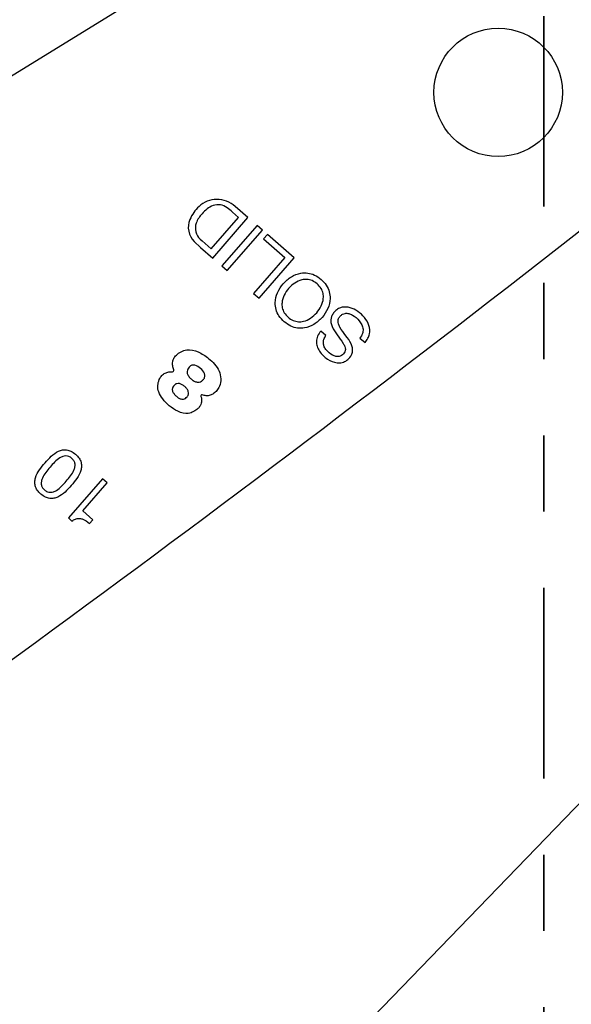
# Model space of a CAD drawing. Header units: inches. Extents: x -122 to 123, y -201 to 75.
# Tile 66 of 191: x -36.089 to -35.366, y 62.519 to 63.811. Entities that reach past the tile are written whole.
import ezdxf

# ---------------------------------------------------------------- set-up
doc = ezdxf.new("R2010")
doc.units = ezdxf.units.IN
doc.header["$MEASUREMENT"] = 0
doc.header["$PDSIZE"] = -1
doc.linetypes.add('PHANTOM', pattern=[0.5, 0.25, -0.05, 0.05, -0.05, 0.05, -0.05])
doc.layers.add('DIMENSIONS', color=171, linetype='Continuous')
doc.layers.add('SECTION_VIEWS', color=7, linetype='PHANTOM', lineweight=35)
doc.styles.add('SLDTEXTSTYLE0', font='TXT', dxfattribs={"width": 0.75})
doc.dimstyles.new('SLDDIMSTYLE0', dxfattribs={"dimtxt": 0.125, "dimasz": 0.13, "dimexe": 0, "dimexo": 0.0625, "dimgap": 0.03125, "dimtad": 0, "dimtih": 1, "dimtoh": 1, "dimdec": 4, "dimrnd": 1e-09, "dimzin": 12, "dimdsep": 46, "dimtxsty": 'SLDTEXTSTYLE0', "dimsah": 1, "dimcen": 0, "dimadec": 0, "dimazin": 3, "dimtfac": 1, "dimtdec": 4, "dimtofl": 0, "dimtmove": 0, "dimatfit": 3, "dimfxl": 1, "dimfrac": 2, "dimtolj": 1, "dimtzin": 12, "dimarcsym": 0})
doc.dimstyles.new('SLDDIMSTYLE3', dxfattribs={"dimtxt": 0.125, "dimasz": 0.13, "dimexe": 0, "dimexo": 0.0625, "dimgap": 0.03125, "dimtad": 0, "dimtih": 1, "dimtoh": 1, "dimdec": 4, "dimrnd": 1e-09, "dimzin": 12, "dimdsep": 46, "dimtxsty": 'SLDTEXTSTYLE0', "dimsah": 1, "dimcen": 0.09, "dimadec": 0, "dimazin": 3, "dimtfac": 1, "dimtdec": 4, "dimtofl": 0, "dimtmove": 0, "dimatfit": 3, "dimfxl": 1, "dimfrac": 2, "dimtolj": 1, "dimtzin": 12, "dimarcsym": 0})
doc.dimstyles.new('SLDDIMSTYLE4', dxfattribs={"dimtxt": 0.125, "dimasz": 0.13, "dimexe": 0, "dimexo": 0.0625, "dimgap": 0.03125, "dimtad": 0, "dimtih": 1, "dimtoh": 1, "dimdec": 4, "dimrnd": 1e-09, "dimzin": 4, "dimdsep": 46, "dimtxsty": 'SLDTEXTSTYLE0', "dimsah": 1, "dimcen": 0, "dimadec": 0, "dimazin": 1, "dimtfac": 1, "dimtdec": 4, "dimtofl": 0, "dimtmove": 0, "dimatfit": 3, "dimfxl": 1, "dimfrac": 2, "dimtolj": 1, "dimtzin": 12, "dimarcsym": 0})

# ---------------------------------------------------------------- blocks, each defined once
blk = doc.blocks.new('_D')
at = {"layer": 'Defpoints', "color": 0}
for p in [(-33.7266, 64.4708), (-33.9465, 64.2429)]:
    blk.add_point(p, dxfattribs=at)
at = {"layer": 'DIMENSIONS', "color": 0, "lineweight": -2}
for p, q in [((-35.9505, 62.1663), (-34.0368, 64.1493)), ((-36.0805, 62.1663), (-35.9505, 62.1663))]:
    blk.add_line(p, q, dxfattribs=at)
at = {"layer": 'DIMENSIONS', "color": 0}
blk.add_solid([(-34.0212, 64.1343), (-34.0524, 64.1644), (-33.9465, 64.2429)], dxfattribs=at)
at = {"layer": 'DIMENSIONS', "color": 0, "insert": (-37.1586, 62.2288), "char_height": 0.125, "attachment_point": 1, "style": 'SLDTEXTSTYLE0'}
blk.add_mtext('\\A1;%%c.3168 [%%c8.05]', dxfattribs=at)
blk = doc.blocks.new('_D_4')
at = {"layer": 'Defpoints', "color": 0}
for p in [(-44.7441, 62.6287), (-4.7428, 62.2104), (-44.7441, 58.2595), (-44.7441, 58.2595)]:
    blk.add_point(p, dxfattribs=at)
at = {"layer": 'DIMENSIONS', "color": 0, "lineweight": -2}
for p, q in [((-44.7441, 62.5662), (-44.7441, 58.2595)), ((-4.7428, 62.1479), (-4.7428, 58.2595)), ((-44.6141, 58.2595), (-24.2752, 58.2595)), ((-4.8728, 58.2595), (-23.6034, 58.2595))]:
    blk.add_line(p, q, dxfattribs=at)
at = {"layer": 'DIMENSIONS', "color": 0}
for points in [[(-44.6141, 58.2811), (-44.6141, 58.2378), (-44.7441, 58.2595)], [(-4.8728, 58.2378), (-4.8728, 58.2811), (-4.7428, 58.2595)]]:
    blk.add_solid(points, dxfattribs=at)
at = {"layer": 'DIMENSIONS', "color": 0, "insert": (-23.9393, 58.322), "char_height": 0.125, "attachment_point": 2, "style": 'SLDTEXTSTYLE0'}
blk.add_mtext('\\A1;(40.0013)', dxfattribs=at)
blk = doc.blocks.new('_D_11')
at = {"layer": 'Defpoints', "color": 0}
for p in [(-32.1739, 64.4606), (-32.3692, 64.2531)]:
    blk.add_point(p, dxfattribs=at)
at = {"layer": 'DIMENSIONS', "color": 0, "lineweight": -2}
for p, q in [((-34.3333, 62.1668), (-32.4583, 64.1585)), ((-34.4633, 62.1668), (-34.3333, 62.1668))]:
    blk.add_line(p, q, dxfattribs=at)
at = {"layer": 'DIMENSIONS', "color": 0}
blk.add_solid([(-32.4426, 64.1436), (-32.4741, 64.1733), (-32.3692, 64.2531)], dxfattribs=at)
at = {"layer": 'DIMENSIONS', "color": 0, "insert": (-35.6977, 62.2293), "char_height": 0.125, "attachment_point": 1, "style": 'SLDTEXTSTYLE0'}
blk.add_mtext('\\A1;(%%c.2850 [%%c7.24])', dxfattribs=at)

msp = doc.modelspace()

# ---------------------------------------------------------------- linework, layer by layer
at = {"color": 7, "linetype": 'Continuous', "lineweight": 25}
for p, q in [((-36.19101, 63.68078), (-35.88291, 63.87087)), ((-36.19101, 63.68078), (-35.88291, 63.87087)), ((-35.78964, 63.55139), (-35.80632, 63.56588)), ((-35.78964, 63.55139), (-35.80632, 63.56588)), ((-35.8019, 63.55158), (-35.80974, 63.55839)), ((-35.8019, 63.55158), (-35.80974, 63.55839)), ((-35.83773, 63.51032), (-35.8019, 63.55158)), ((-35.83773, 63.51032), (-35.8019, 63.55158)), ((-35.83581, 63.49822), (-35.78964, 63.55139)), ((-35.83581, 63.49822), (-35.78964, 63.55139)), ((-35.77771, 63.54103), (-35.82389, 63.48786)), ((-35.77771, 63.54103), (-35.82389, 63.48786)), ((-35.77064, 63.53489), (-35.77771, 63.54103)), ((-35.77064, 63.53489), (-35.77771, 63.54103)), ((-35.81682, 63.48172), (-35.77064, 63.53489)), ((-35.81682, 63.48172), (-35.77064, 63.53489)), ((-35.76415, 63.52924), (-35.76932, 63.52328)), ((-35.76415, 63.52924), (-35.76932, 63.52328)), ((-35.72892, 63.49865), (-35.76415, 63.52924)), ((-35.72892, 63.49865), (-35.76415, 63.52924)), ((-35.85992, 63.51995), (-35.85187, 63.51216)), ((-35.85992, 63.51995), (-35.85187, 63.51216)), ((-35.8522, 63.52309), (-35.84964, 63.52066)), ((-35.8522, 63.52309), (-35.84964, 63.52066)), ((-35.84964, 63.52066), (-35.83773, 63.51032)), ((-35.84964, 63.52066), (-35.83773, 63.51032)), ((-35.76932, 63.52328), (-35.74118, 63.49884)), ((-35.76932, 63.52328), (-35.74118, 63.49884)), ((-35.85187, 63.51216), (-35.83581, 63.49822)), ((-35.85187, 63.51216), (-35.83581, 63.49822)), ((-35.82389, 63.48786), (-35.81682, 63.48172)), ((-35.82389, 63.48786), (-35.81682, 63.48172)), ((-35.74118, 63.49884), (-35.78218, 63.45163)), ((-35.74118, 63.49884), (-35.78218, 63.45163)), ((-35.77509, 63.44548), (-35.72892, 63.49865)), ((-35.77509, 63.44548), (-35.72892, 63.49865)), ((-35.78218, 63.45163), (-35.77509, 63.44548)), ((-35.78218, 63.45163), (-35.77509, 63.44548)), ((-35.68743, 63.39666), (-35.69414, 63.40248)), ((-35.68743, 63.39666), (-35.69414, 63.40248)), ((-35.64286, 63.39323), (-35.63616, 63.38741)), ((-35.64286, 63.39323), (-35.63616, 63.38741)), ((-35.98036, 63.20869), (-36.025, 63.15729)), ((-35.98036, 63.20869), (-36.025, 63.15729)), ((-36.00618, 63.1665), (-35.97419, 63.20334)), ((-36.00618, 63.1665), (-35.97419, 63.20334)), ((-35.97419, 63.20334), (-35.98036, 63.20869)), ((-35.97419, 63.20334), (-35.98036, 63.20869)), ((-35.99284, 63.15492), (-36.00618, 63.1665)), ((-35.99284, 63.15492), (-36.00618, 63.1665)), ((-36.025, 63.15729), (-36.02028, 63.15319)), ((-36.025, 63.15729), (-36.02028, 63.15319)), ((-35.99712, 63.15), (-35.99284, 63.15492)), ((-35.99712, 63.15), (-35.99284, 63.15492))]:
    msp.add_line(p, q, dxfattribs=at)
msp.add_circle((-35.4616, 63.71548), 0.08418, dxfattribs=at)
msp.add_circle((-35.4616, 63.71548), 0.08418, dxfattribs=at)
for centre, radius, start, end in [((-52.33682, 85.23892), 27.55906, 305.202886, 308.881055), ((-52.33682, 85.23892), 27.55906, 305.202886, 308.881055), ((-35.82012, 63.52925), 0.04958, 132.55267, 156.87661), ((-35.82012, 63.52925), 0.04958, 132.5508, 156.87661), ((-35.83071, 63.54226), 0.03284, 89.59263, 134.2863), ((-35.83071, 63.54226), 0.03284, 89.59263, 134.28347), ((-35.8217, 63.53347), 0.03618, 112.12923, 140.70062), ((-35.8217, 63.53347), 0.03618, 112.12923, 140.70062), ((-35.82876, 63.54773), 0.02034, 54.26264, 108.86056), ((-35.82876, 63.54773), 0.02034, 54.26264, 108.86056), ((-35.83045, 63.53896), 0.03614, 48.13257, 90.05494), ((-35.83045, 63.53896), 0.03614, 48.13257, 90.05494), ((-35.82031, 63.52931), 0.03996, 137.35202, 158.41271), ((-35.82031, 63.52931), 0.03996, 137.35202, 158.41271), ((-35.85935, 63.50521), 0.07273, 46.98188, 54.26264), ((-35.85935, 63.50521), 0.07273, 46.98188, 54.26264), ((-35.84191, 63.53855), 0.02589, 156.87661, 225.9203), ((-35.84191, 63.53855), 0.02589, 156.87661, 225.9203), ((-35.83912, 63.53751), 0.01946, 160.4754, 227.77803), ((-35.83912, 63.53751), 0.01946, 160.4754, 227.77803), ((-35.88835, 63.35079), 0.00165, 264.78677, 22.61941), ((-35.88835, 63.35079), 0.00165, 264.78677, 22.61941), ((-35.84992, 63.31742), 0.00138, 70.16774, 207.84033), ((-35.84992, 63.31742), 0.00138, 70.16774, 207.84033)]:
    msp.add_arc(centre, radius, start, end, dxfattribs=at)
for points, knots in [([(-35.74207, 63.41458), (-35.73928, 63.41249), (-35.73401, 63.40852), (-35.72465, 63.40589), (-35.71401, 63.40614), (-35.70248, 63.4107), (-35.6919, 63.41986), (-35.68431, 63.43162), (-35.68141, 63.44368), (-35.68264, 63.45427), (-35.68663, 63.46307), (-35.69341, 63.4706), (-35.70182, 63.47626), (-35.71109, 63.47898), (-35.72175, 63.47871), (-35.73327, 63.47415), (-35.74385, 63.46498), (-35.75144, 63.45322), (-35.75435, 63.44117), (-35.75311, 63.4306), (-35.74919, 63.42171), (-35.74453, 63.41704), (-35.74207, 63.41458)], [0, 0, 0, 0, 0.0463655, 0.0878956, 0.1275474, 0.1874036, 0.2499932, 0.3126179, 0.3724875, 0.4121412, 0.4536714, 0.5000368, 0.5463978, 0.5879177, 0.6275606, 0.6874203, 0.7500436, 0.8126318, 0.8724781, 0.912119, 0.953639, 1, 1, 1, 1]), ([(-35.74207, 63.41458), (-35.73928, 63.41249), (-35.73401, 63.40852), (-35.72465, 63.40589), (-35.71401, 63.40614), (-35.70248, 63.4107), (-35.6919, 63.41986), (-35.68431, 63.43162), (-35.68141, 63.44368), (-35.68264, 63.45427), (-35.68663, 63.46307), (-35.69341, 63.4706), (-35.70182, 63.47626), (-35.71109, 63.47898), (-35.72175, 63.47871), (-35.73327, 63.47415), (-35.74385, 63.46498), (-35.75144, 63.45322), (-35.75435, 63.44117), (-35.75311, 63.4306), (-35.74919, 63.42171), (-35.74453, 63.41704), (-35.74207, 63.41458)], [0, 0, 0, 0, 0.0463655, 0.0878956, 0.1275474, 0.1874036, 0.2499932, 0.3126179, 0.3724875, 0.4121412, 0.4536714, 0.5000368, 0.5463978, 0.5879177, 0.6275606, 0.6874203, 0.7500436, 0.8126318, 0.8724781, 0.912119, 0.953639, 1, 1, 1, 1]), ([(-35.69887, 63.46432), (-35.69701, 63.46244), (-35.69351, 63.4589), (-35.69085, 63.45203), (-35.69046, 63.44396), (-35.69323, 63.43496), (-35.69916, 63.42617), (-35.70704, 63.41907), (-35.71554, 63.41507), (-35.72361, 63.41431), (-35.73072, 63.41605), (-35.73712, 63.42027), (-35.7422, 63.42602), (-35.74492, 63.43281), (-35.7453, 63.4409), (-35.74253, 63.44989), (-35.7366, 63.45868), (-35.72873, 63.46579), (-35.72021, 63.46979), (-35.71216, 63.47053), (-35.70499, 63.46887), (-35.70099, 63.4659), (-35.69887, 63.46432)], [0, 0, 0, 0, 0.0463055, 0.0873422, 0.126883, 0.1874353, 0.2500455, 0.3126107, 0.3731431, 0.4126796, 0.4537155, 0.5000211, 0.5462992, 0.5873282, 0.6268686, 0.6874089, 0.7499756, 0.8125873, 0.8731475, 0.9126921, 0.9537219, 1, 1, 1, 1]), ([(-35.69887, 63.46432), (-35.69701, 63.46244), (-35.69351, 63.4589), (-35.69085, 63.45203), (-35.69046, 63.44396), (-35.69323, 63.43496), (-35.69916, 63.42617), (-35.70704, 63.41907), (-35.71554, 63.41507), (-35.72361, 63.41431), (-35.73072, 63.41605), (-35.73712, 63.42027), (-35.7422, 63.42602), (-35.74492, 63.43281), (-35.7453, 63.4409), (-35.74253, 63.44989), (-35.7366, 63.45868), (-35.72873, 63.46579), (-35.72021, 63.46979), (-35.71216, 63.47053), (-35.70499, 63.46887), (-35.70099, 63.4659), (-35.69887, 63.46432)], [0, 0, 0, 0, 0.0463055, 0.0873422, 0.126883, 0.1874353, 0.2500455, 0.3126107, 0.3731431, 0.4126796, 0.4537155, 0.5000211, 0.5462992, 0.5873282, 0.6268686, 0.6874089, 0.7499756, 0.8125873, 0.8731475, 0.9126921, 0.9537219, 1, 1, 1, 1]), ([(-35.63616, 63.38741), (-35.63479, 63.38919), (-35.63219, 63.39257), (-35.62943, 63.40017), (-35.63013, 63.4103), (-35.6364, 63.42053), (-35.64511, 63.42843), (-35.65516, 63.43355), (-35.66436, 63.43447), (-35.67118, 63.43206), (-35.67559, 63.42862), (-35.67888, 63.42437), (-35.68175, 63.41757), (-35.67991, 63.40733), (-35.6752, 63.40078), (-35.67274, 63.39734)], [0, 0, 0, 0, 0.0586761, 0.1109397, 0.2084395, 0.3123094, 0.4173908, 0.5130442, 0.6038339, 0.6495978, 0.6992884, 0.7479523, 0.78905, 0.8894523, 1, 1, 1, 1]), ([(-35.63616, 63.38741), (-35.63479, 63.38919), (-35.63219, 63.39257), (-35.62943, 63.40017), (-35.63013, 63.4103), (-35.6364, 63.42053), (-35.64511, 63.42843), (-35.65516, 63.43355), (-35.66436, 63.43447), (-35.67118, 63.43206), (-35.67559, 63.42862), (-35.67888, 63.42437), (-35.68175, 63.41757), (-35.67991, 63.40733), (-35.6752, 63.40078), (-35.67274, 63.39734)], [0, 0, 0, 0, 0.0586761, 0.1109397, 0.2084395, 0.3123094, 0.4173908, 0.5130442, 0.6038339, 0.6495978, 0.6992884, 0.7479523, 0.78905, 0.8894523, 1, 1, 1, 1]), ([(-35.6612, 63.39634), (-35.66403, 63.39996), (-35.66781, 63.40479), (-35.67106, 63.41154), (-35.67179, 63.41557), (-35.67088, 63.41933), (-35.66862, 63.42228), (-35.66574, 63.42457), (-35.66192, 63.42591), (-35.65735, 63.42559), (-35.65068, 63.42267), (-35.64461, 63.41761), (-35.64013, 63.41092), (-35.63839, 63.40499), (-35.63903, 63.39856), (-35.64154, 63.39507), (-35.64286, 63.39323)], [0, 0, 0, 0, 0.1651208, 0.2200946, 0.2688053, 0.3092671, 0.3554593, 0.400416, 0.4402705, 0.4984822, 0.5603391, 0.7003826, 0.7762898, 0.8478709, 0.9192667, 1, 1, 1, 1]), ([(-35.6612, 63.39634), (-35.66403, 63.39996), (-35.66781, 63.40479), (-35.67106, 63.41154), (-35.67179, 63.41557), (-35.67088, 63.41933), (-35.66862, 63.42228), (-35.66574, 63.42457), (-35.66192, 63.42591), (-35.65735, 63.42559), (-35.65068, 63.42267), (-35.64461, 63.41761), (-35.64013, 63.41092), (-35.63839, 63.40499), (-35.63903, 63.39856), (-35.64154, 63.39507), (-35.64286, 63.39323)], [0, 0, 0, 0, 0.1651208, 0.2200946, 0.2688053, 0.3092671, 0.3554593, 0.400416, 0.4402705, 0.4984822, 0.5603391, 0.7003826, 0.7762898, 0.8478709, 0.9192667, 1, 1, 1, 1]), ([(-35.69414, 63.40248), (-35.69566, 63.4003), (-35.69852, 63.39622), (-35.70009, 63.38906), (-35.69916, 63.38222), (-35.6949, 63.37366), (-35.68622, 63.36526), (-35.67512, 63.3604), (-35.66599, 63.36084), (-35.65965, 63.36384), (-35.65489, 63.36868), (-35.65135, 63.3763), (-35.65398, 63.38668), (-35.65869, 63.39298), (-35.6612, 63.39634)], [0, 0, 0, 0, 0.0741122, 0.1385079, 0.2000934, 0.2643605, 0.4032989, 0.5306457, 0.5912908, 0.6541435, 0.7225298, 0.7784945, 0.882102, 1, 1, 1, 1]), ([(-35.69414, 63.40248), (-35.69566, 63.4003), (-35.69852, 63.39622), (-35.70009, 63.38906), (-35.69916, 63.38222), (-35.6949, 63.37366), (-35.68622, 63.36526), (-35.67512, 63.3604), (-35.66599, 63.36084), (-35.65965, 63.36384), (-35.65489, 63.36868), (-35.65135, 63.3763), (-35.65398, 63.38668), (-35.65869, 63.39298), (-35.6612, 63.39634)], [0, 0, 0, 0, 0.0741122, 0.1385079, 0.2000934, 0.2643605, 0.4032989, 0.5306457, 0.5912908, 0.6541435, 0.7225298, 0.7784945, 0.882102, 1, 1, 1, 1]), ([(-35.67274, 63.39734), (-35.66989, 63.39372), (-35.66611, 63.38891), (-35.66261, 63.38238), (-35.66166, 63.3786), (-35.6623, 63.37507), (-35.66436, 63.37237), (-35.66694, 63.37028), (-35.67034, 63.36894), (-35.67445, 63.36901), (-35.68052, 63.37142), (-35.68588, 63.37584), (-35.68974, 63.38158), (-35.69101, 63.38656), (-35.69031, 63.39188), (-35.68844, 63.39499), (-35.68743, 63.39666)], [0, 0, 0, 0, 0.1829476, 0.24267, 0.2940024, 0.3348697, 0.3807285, 0.4259238, 0.4659463, 0.5236188, 0.5845309, 0.7231184, 0.7925197, 0.8568348, 0.923151, 1, 1, 1, 1]), ([(-35.67274, 63.39734), (-35.66989, 63.39372), (-35.66611, 63.38891), (-35.66261, 63.38238), (-35.66166, 63.3786), (-35.6623, 63.37507), (-35.66436, 63.37237), (-35.66694, 63.37028), (-35.67034, 63.36894), (-35.67445, 63.36901), (-35.68052, 63.37142), (-35.68588, 63.37584), (-35.68974, 63.38158), (-35.69101, 63.38656), (-35.69031, 63.39188), (-35.68844, 63.39499), (-35.68743, 63.39666)], [0, 0, 0, 0, 0.1829476, 0.24267, 0.2940024, 0.3348697, 0.3807285, 0.4259238, 0.4659463, 0.5236188, 0.5845309, 0.7231184, 0.7925197, 0.8568348, 0.923151, 1, 1, 1, 1]), ([(-35.88682, 63.35142), (-35.88737, 63.35319), (-35.88846, 63.35674), (-35.88849, 63.362), (-35.88694, 63.36702), (-35.88307, 63.37151), (-35.87734, 63.37559), (-35.86753, 63.37934), (-35.85404, 63.37563), (-35.83948, 63.36606), (-35.82784, 63.35389), (-35.82459, 63.33999), (-35.826, 63.33085), (-35.83004, 63.32438), (-35.83428, 63.32044), (-35.8391, 63.31786), (-35.84435, 63.31728), (-35.84779, 63.31825), (-35.84945, 63.31872)], [0, 0, 0, 0, 0.0402662, 0.0807273, 0.112694, 0.152754, 0.2074437, 0.2655739, 0.3755862, 0.4930168, 0.6496683, 0.7247599, 0.7974088, 0.8448839, 0.8886515, 0.9223548, 0.9625848, 1, 1, 1, 1]), ([(-35.88682, 63.35142), (-35.88737, 63.35319), (-35.88846, 63.35674), (-35.88849, 63.362), (-35.88694, 63.36702), (-35.88307, 63.37151), (-35.87734, 63.37559), (-35.86753, 63.37934), (-35.85404, 63.37563), (-35.83948, 63.36606), (-35.82784, 63.35389), (-35.82459, 63.33999), (-35.826, 63.33085), (-35.83004, 63.32438), (-35.83428, 63.32044), (-35.8391, 63.31786), (-35.84435, 63.31728), (-35.84779, 63.31825), (-35.84945, 63.31872)], [0, 0, 0, 0, 0.0402662, 0.0807273, 0.112694, 0.152754, 0.2074437, 0.2655739, 0.3755862, 0.4930168, 0.6496683, 0.7247599, 0.7974088, 0.8448839, 0.8886515, 0.9223548, 0.9625848, 1, 1, 1, 1]), ([(-35.85114, 63.31677), (-35.85079, 63.31538), (-35.85006, 63.31243), (-35.85064, 63.30811), (-35.85217, 63.30387), (-35.85572, 63.30006), (-35.86087, 63.29646), (-35.8698, 63.29284), (-35.88166, 63.29672), (-35.89279, 63.30386), (-35.90123, 63.31272), (-35.90704, 63.32173), (-35.90814, 63.33091), (-35.90646, 63.33844), (-35.90305, 63.34419), (-35.89837, 63.34749), (-35.89345, 63.34913), (-35.89013, 63.34914), (-35.8885, 63.34915)], [0, 0, 0, 0, 0.0355139, 0.0755262, 0.1066737, 0.1465141, 0.2029224, 0.2637374, 0.3791866, 0.4925959, 0.5951253, 0.6827047, 0.7547693, 0.819423, 0.8726969, 0.9174452, 0.9594866, 1, 1, 1, 1]), ([(-35.85114, 63.31677), (-35.85079, 63.31538), (-35.85006, 63.31243), (-35.85064, 63.30811), (-35.85217, 63.30387), (-35.85572, 63.30006), (-35.86087, 63.29646), (-35.8698, 63.29284), (-35.88166, 63.29672), (-35.89279, 63.30386), (-35.90123, 63.31272), (-35.90704, 63.32173), (-35.90814, 63.33091), (-35.90646, 63.33844), (-35.90305, 63.34419), (-35.89837, 63.34749), (-35.89345, 63.34913), (-35.89013, 63.34914), (-35.8885, 63.34915)], [0, 0, 0, 0, 0.0355139, 0.0755262, 0.1066737, 0.1465141, 0.2029224, 0.2637374, 0.3791866, 0.4925959, 0.5951253, 0.6827047, 0.7547693, 0.819423, 0.8726969, 0.9174452, 0.9594866, 1, 1, 1, 1]), ([(-35.8517, 63.35344), (-35.84966, 63.35139), (-35.84666, 63.34839), (-35.84586, 63.34339), (-35.84668, 63.3407), (-35.84818, 63.33854), (-35.85038, 63.33658), (-35.85326, 63.33537), (-35.85667, 63.33532), (-35.86042, 63.33677), (-35.86413, 63.3395), (-35.86734, 63.34279), (-35.86917, 63.34634), (-35.86946, 63.34966), (-35.86863, 63.35257), (-35.86702, 63.35495), (-35.86511, 63.35671), (-35.86253, 63.35788), (-35.85745, 63.35772), (-35.85403, 63.35517), (-35.8517, 63.35344)], [0, 0, 0, 0, 0.1210946, 0.17767789, 0.20711263, 0.24018068, 0.2900797, 0.33218989, 0.37188272, 0.43400925, 0.50157019, 0.56975234, 0.63063177, 0.6693568, 0.7104366, 0.75861476, 0.79170028, 0.82127422, 0.87854815, 1, 1, 1, 1]), ([(-35.8517, 63.35344), (-35.84966, 63.35139), (-35.84666, 63.34839), (-35.84586, 63.34339), (-35.84668, 63.3407), (-35.84818, 63.33854), (-35.85038, 63.33658), (-35.85326, 63.33537), (-35.85667, 63.33532), (-35.86042, 63.33677), (-35.86413, 63.3395), (-35.86734, 63.34279), (-35.86917, 63.34634), (-35.86946, 63.34966), (-35.86863, 63.35257), (-35.86702, 63.35495), (-35.86511, 63.35671), (-35.86253, 63.35788), (-35.85745, 63.35772), (-35.85403, 63.35517), (-35.8517, 63.35344)], [0, 0, 0, 0, 0.1210946, 0.17767789, 0.20711263, 0.24018068, 0.2900797, 0.33218989, 0.37188272, 0.43400925, 0.50157019, 0.56975234, 0.63063177, 0.6693568, 0.7104366, 0.75861476, 0.79170028, 0.82127422, 0.87854815, 1, 1, 1, 1]), ([(-35.8723, 63.32956), (-35.87134, 63.32864), (-35.86947, 63.32683), (-35.86758, 63.32348), (-35.86725, 63.32029), (-35.86809, 63.31787), (-35.86946, 63.31593), (-35.87141, 63.31415), (-35.87395, 63.31309), (-35.87693, 63.31308), (-35.8802, 63.31444), (-35.88345, 63.31693), (-35.88641, 63.3198), (-35.88825, 63.32267), (-35.88881, 63.32519), (-35.88867, 63.32717), (-35.88787, 63.32921), (-35.88654, 63.33107), (-35.88491, 63.3326), (-35.88251, 63.33376), (-35.87915, 63.33372), (-35.8755, 63.3321), (-35.87338, 63.33042), (-35.8723, 63.32956)], [0, 0, 0, 0, 0.06245523, 0.12165293, 0.17736683, 0.20686447, 0.24004889, 0.28862392, 0.32886057, 0.36646716, 0.42580497, 0.49132204, 0.55799359, 0.61924838, 0.64828272, 0.67799692, 0.71091731, 0.74993664, 0.784652, 0.81519875, 0.87310589, 0.93524754, 1, 1, 1, 1]), ([(-35.8723, 63.32956), (-35.87134, 63.32864), (-35.86947, 63.32683), (-35.86758, 63.32348), (-35.86725, 63.32029), (-35.86809, 63.31787), (-35.86946, 63.31593), (-35.87141, 63.31415), (-35.87395, 63.31309), (-35.87693, 63.31308), (-35.8802, 63.31444), (-35.88345, 63.31693), (-35.88641, 63.3198), (-35.88825, 63.32267), (-35.88881, 63.32519), (-35.88867, 63.32717), (-35.88787, 63.32921), (-35.88654, 63.33107), (-35.88491, 63.3326), (-35.88251, 63.33376), (-35.87915, 63.33372), (-35.8755, 63.3321), (-35.87338, 63.33042), (-35.8723, 63.32956)], [0, 0, 0, 0, 0.06245523, 0.12165293, 0.17736683, 0.20686447, 0.24004889, 0.28862392, 0.32886057, 0.36646716, 0.42580497, 0.49132204, 0.55799359, 0.61924838, 0.64828272, 0.67799692, 0.71091731, 0.74993664, 0.784652, 0.81519875, 0.87310589, 0.93524754, 1, 1, 1, 1]), ([(-36.06108, 63.18862), (-36.05919, 63.18716), (-36.05571, 63.18447), (-36.04966, 63.1826), (-36.04396, 63.18278), (-36.03307, 63.18663), (-36.02113, 63.1998), (-36.00976, 63.21349), (-36.0075, 63.22477), (-36.00811, 63.23045), (-36.01085, 63.23612), (-36.01553, 63.24108), (-36.02109, 63.24502), (-36.0271, 63.24694), (-36.03281, 63.24674), (-36.04366, 63.24293), (-36.05561, 63.22975), (-36.06699, 63.21608), (-36.06927, 63.20476), (-36.06865, 63.19909), (-36.06595, 63.19336), (-36.0628, 63.1903), (-36.06108, 63.18862)], [0, 0, 0, 0, 0.03785242, 0.06940235, 0.09827598, 0.12716469, 0.25026147, 0.37286439, 0.40171768, 0.43057696, 0.46212371, 0.499976, 0.53784876, 0.56940436, 0.59826457, 0.62711549, 0.74971452, 0.87280743, 0.90169377, 0.93056833, 0.9621271, 1, 1, 1, 1]), ([(-36.06108, 63.18862), (-36.05919, 63.18716), (-36.05571, 63.18447), (-36.04966, 63.1826), (-36.04396, 63.18278), (-36.03307, 63.18663), (-36.02113, 63.1998), (-36.00976, 63.21349), (-36.0075, 63.22477), (-36.00811, 63.23045), (-36.01085, 63.23612), (-36.01553, 63.24108), (-36.02109, 63.24502), (-36.0271, 63.24694), (-36.03281, 63.24674), (-36.04366, 63.24293), (-36.05561, 63.22975), (-36.06699, 63.21608), (-36.06927, 63.20476), (-36.06865, 63.19909), (-36.06595, 63.19336), (-36.0628, 63.1903), (-36.06108, 63.18862)], [0, 0, 0, 0, 0.03785242, 0.06940235, 0.09827598, 0.12716469, 0.25026147, 0.37286439, 0.40171768, 0.43057696, 0.46212371, 0.499976, 0.53784876, 0.56940436, 0.59826457, 0.62711549, 0.74971452, 0.87280743, 0.90169377, 0.93056833, 0.9621271, 1, 1, 1, 1]), ([(-36.02041, 63.23546), (-36.0193, 63.23434), (-36.01724, 63.23224), (-36.01595, 63.22804), (-36.01621, 63.22389), (-36.01905, 63.21564), (-36.02781, 63.20555), (-36.03658, 63.19546), (-36.04431, 63.19153), (-36.0484, 63.19068), (-36.05269, 63.19142), (-36.0565, 63.1939), (-36.05949, 63.19732), (-36.06083, 63.20147), (-36.06056, 63.20563), (-36.05774, 63.21384), (-36.04898, 63.22394), (-36.04022, 63.23403), (-36.03245, 63.23799), (-36.02838, 63.23884), (-36.02404, 63.23814), (-36.02167, 63.23639), (-36.02041, 63.23546)], [0, 0, 0, 0, 0.0337182, 0.0630039, 0.0920181, 0.1227779, 0.2503849, 0.3773035, 0.4080107, 0.4370019, 0.4662821, 0.5, 0.5337179, 0.5629981, 0.5919893, 0.6226965, 0.7496151, 0.8772221, 0.9079819, 0.9369961, 0.9662818, 1, 1, 1, 1]), ([(-36.02041, 63.23546), (-36.0193, 63.23434), (-36.01724, 63.23224), (-36.01595, 63.22804), (-36.01621, 63.22389), (-36.01905, 63.21564), (-36.02781, 63.20555), (-36.03658, 63.19546), (-36.04431, 63.19153), (-36.0484, 63.19068), (-36.05269, 63.19142), (-36.0565, 63.1939), (-36.05949, 63.19732), (-36.06083, 63.20147), (-36.06056, 63.20563), (-36.05774, 63.21384), (-36.04898, 63.22394), (-36.04022, 63.23403), (-36.03245, 63.23799), (-36.02838, 63.23884), (-36.02404, 63.23814), (-36.02167, 63.23639), (-36.02041, 63.23546)], [0, 0, 0, 0, 0.0337182, 0.0630039, 0.0920181, 0.1227779, 0.2503849, 0.3773035, 0.4080107, 0.4370019, 0.4662821, 0.5, 0.5337179, 0.5629981, 0.5919893, 0.6226965, 0.7496151, 0.8772221, 0.9079819, 0.9369961, 0.9662818, 1, 1, 1, 1]), ([(-36.02028, 63.15319), (-36.01883, 63.1542), (-36.01612, 63.15609), (-36.01131, 63.15694), (-36.00446, 63.15575), (-36.00019, 63.15241), (-35.99712, 63.15)], [0, 0, 0, 0, 0.2043957, 0.3814621, 0.5542712, 1, 1, 1, 1]), ([(-36.02028, 63.15319), (-36.01883, 63.1542), (-36.01612, 63.15609), (-36.01131, 63.15694), (-36.00446, 63.15575), (-36.00019, 63.15241), (-35.99712, 63.15)], [0, 0, 0, 0, 0.2043957, 0.3814621, 0.5542712, 1, 1, 1, 1])]:
    msp.add_open_spline(points, degree=3, knots=knots, dxfattribs=at)
at = {"layer": 'SECTION_VIEWS'}
msp.add_line((-35.40157, 72.0656), (-35.40157, 58.33718), dxfattribs=at)

# ---------------------------------------------------------------- dimensions: what is measured, and where the dimension line sits
at = {"layer": 'DIMENSIONS'}
dim = msp.add_diameter_dim_2p(p1=(-33.72659, 64.47082), p2=(-33.94655, 64.24288), dimstyle='SLDDIMSTYLE0', dxfattribs=at)
dim.commit()
dim.dimension.update_dxf_attribs({"geometry": '_D', "text_midpoint": (-36.63518, 62.16626), "dimtype": 163})
dim = msp.add_diameter_dim_2p(p1=(-32.1739, 64.46059), p2=(-32.36923, 64.25311), text='(<>)', dimstyle='SLDDIMSTYLE4', dxfattribs=at)
dim.commit()
dim.dimension.update_dxf_attribs({"geometry": '_D_11', "text_midpoint": (-35.09613, 62.16683), "dimtype": 163})
dim = msp.add_linear_dim(base=(-44.74409, 58.25945), p1=(-4.74283, 62.21037), p2=(-44.74409, 62.62869), text='(<>)', dimstyle='SLDDIMSTYLE3', dxfattribs=at)
dim.commit()
dim.dimension.update_dxf_attribs({"geometry": '_D_4', "text_midpoint": (-23.93931, 58.25945), "dimtype": 160})

doc.saveas('drawing.dxf')
